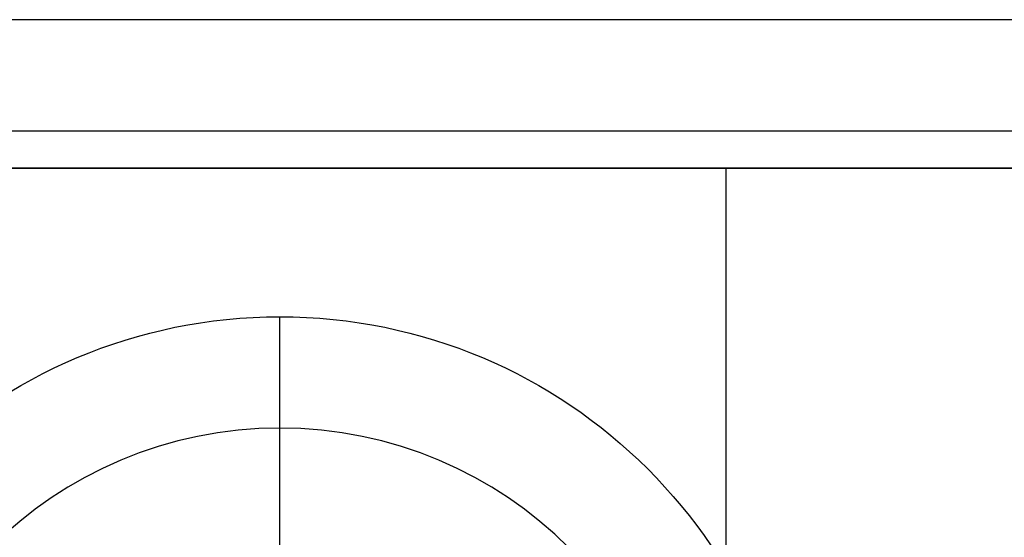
# Model space of a CAD drawing. Header units: millimetres. Extents: x -645 to 645, y -195 to 195.
# Tile 73 of 87: x 428.25 to 434.87, y 46.51 to 50. Entities that reach past the tile are written whole.
import ezdxf

# ---------------------------------------------------------------- set-up
doc = ezdxf.new("R2010")
doc.units = ezdxf.units.MM
doc.header["$MEASUREMENT"] = 0
doc.layers.add('Predefinito', color=7, linetype='Continuous', true_color=0x000000)

# ---------------------------------------------------------------- blocks, each defined once
blk = doc.blocks.new('156000095064')
at = {"layer": 'Predefinito'}
for p, q in [((-50, -451, 6), (-50, 451, 6)), ((-49, -451, -0.25), (-49, 451, -0.25)), ((-49, -433, -2.75), (-42.0318, -433, -2.75))]:
    blk.add_line(p, q, dxfattribs=at)
for points in [[(-49, 451, 3), (-49, 0, 3), (-49, -451, 3)], [(-49, -433, -3.5), (-49, 0, -3.5), (-49, 433, -3.5)], [(-49, -433, -2), (-49, -433, -2.75), (-49, -433, -3.5)], [(-49, -451, -2), (-49, -442, -2), (-49, -433, -2)], [(-49, -433, -3.5), (-46, -433, -3.5), (-43, -433, -3.5)], [(-49, -433, -2), (-45.5, -433, -2), (-42, -433, -2)]]:
    blk.add_open_spline(points, degree=2, dxfattribs=at)
blk = doc.blocks.new('156000096064')
at = {"layer": 'Predefinito'}
for p, q in [((-49.75, -450.5, -7), (-49.75, 450.5, -7)), ((-46.75, -430, -5.25), (-48.5, -430, -7))]:
    blk.add_line(p, q, dxfattribs=at)
for start, end in [(0, 180), (180, 0)]:
    blk.add_arc((-45, -430, -7), 3.5, start, end, dxfattribs=at)
blk = doc.blocks.new('210000055013')
at = {"layer": 'Predefinito'}
for p in [(1.4537, 0, 8), (1.5, 0, 6)]:
    blk.add_line(p, (2.75, 0, 8), dxfattribs=at)
for start, end in [(0, 180), (180, 0)]:
    blk.add_arc((0, 0, 8), 2.75, start, end, dxfattribs=at)
blk = doc.blocks.new('Assem1')
at = {"layer": 'Predefinito', "extrusion": (-9.47324e-17, -4.75787e-32, -1), "rotation": 270}
blk.add_blockref('156000095064', (0, 0, 601), dxfattribs=at)
at = {"layer": 'Predefinito', "extrusion": (-3.42477e-17, 6.10623e-16, -1), "rotation": 270}
blk.add_blockref('156000096064', (0, -0.5, 602), dxfattribs=at)
at = {"layer": 'Predefinito', "rotation": 90}
blk.add_blockref('210000055013', (430, 44.5, -603), dxfattribs=at)

msp = doc.modelspace()

# ---------------------------------------------------------------- block references
at = {"layer": 'Predefinito'}
msp.add_blockref('Assem1', (0, 0), dxfattribs=at)

doc.saveas('drawing.dxf')
